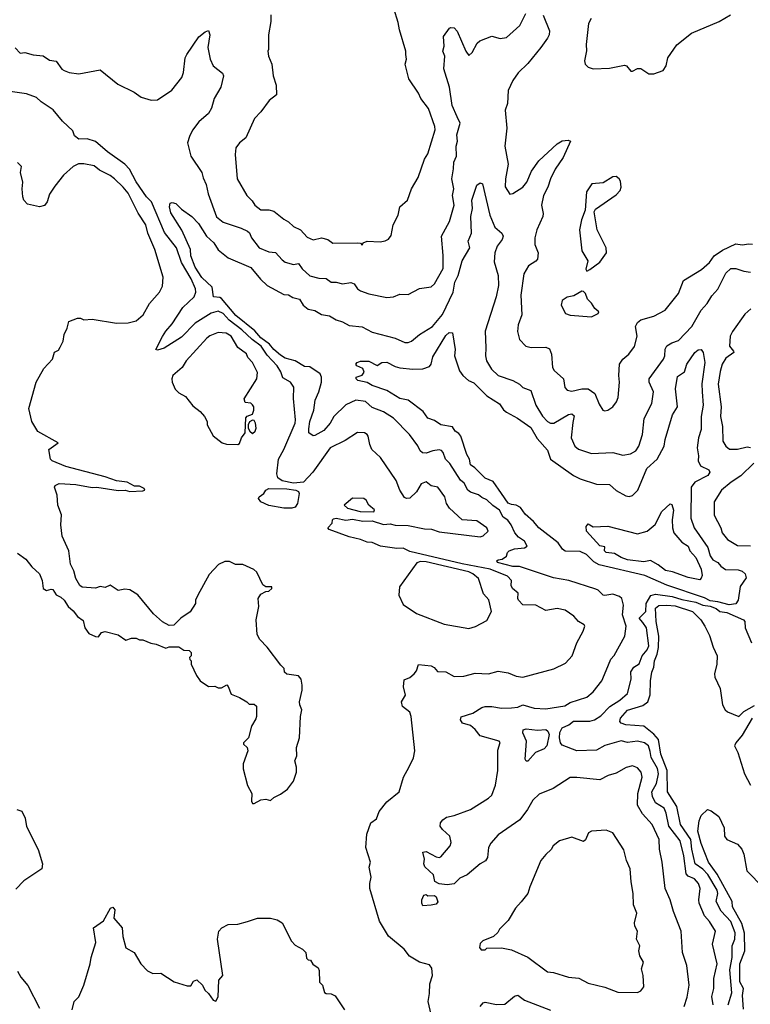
# Model space of a CAD drawing. Extents: x 1892934 to 2008621, y 567149 to 683290.
# Tile 159 of 256: x 1961143 to 1965604, y 614918 to 620927. Entities that reach past the tile are written whole.
import ezdxf

# ---------------------------------------------------------------- set-up
doc = ezdxf.new("R2010")
doc.units = 0

msp = doc.modelspace()

# ---------------------------------------------------------------- linework, layer by layer
at = {"layer": '0CON20XD'}
for points in [[(1962676.1, 620956.1), (1962676.4, 620916.4), (1962662.5, 620835), (1962662.5, 620745), (1962657.5, 620735), (1962662.5, 620705), (1962682.5, 620655), (1962690, 620585), (1962708.3, 620528.3), (1962711.7, 620468.3), (1962667, 620433), (1962615.6, 620364.4), (1962575.9, 620324.1), (1962524.1, 620205.9), (1962484.3, 620175.7), (1962463.8, 620145), (1962458, 620105), (1962471.4, 619955), (1962530, 619855), (1962562.3, 619822.3), (1962579.2, 619795), (1962615, 619766), (1962665, 619767.5), (1962695, 619758.6), (1962755, 619709.2), (1962785, 619692.9), (1962814.4, 619664.4), (1962857.8, 619645), (1962898.8, 619598.8), (1962935, 619582.7), (1962985, 619595.6), (1963025.4, 619585.4), (1963055, 619562.2), (1963205, 619565.8), (1963223, 619563), (1963235, 619550), (1963240, 619565), (1963265, 619576), (1963345, 619571.2), (1963375, 619576.7), (1963395, 619587.5), (1963410.7, 619609.3), (1963424.3, 619675.7), (1963454, 619735), (1963464.2, 619785), (1963510, 619825), (1963534.6, 619895), (1963576.7, 619963.3), (1963614.4, 620075), (1963635, 620108.8), (1963680, 620255), (1963678.5, 620275), (1963639.5, 620385), (1963592.2, 620445), (1963578.5, 620478.5), (1963519.6, 620565), (1963497.6, 620655), (1963504.7, 620685), (1963500.6, 620715), (1963500.8, 620735), (1963461.2, 620865), (1963455, 620908.8), (1963427.5, 620995)], [(1963814, 620334), (1963783.4, 620403.4), (1963766.7, 620515), (1963733.8, 620626.2), (1963738.5, 620705), (1963727.7, 620735), (1963734.5, 620765), (1963730, 620825), (1963767.5, 620875), (1963775, 620880), (1963795, 620876.7), (1963815, 620856.2), (1963866.2, 620735), (1963885, 620707.5), (1963905, 620726.7), (1963937, 620783), (1963952.6, 620797.4), (1964025, 620825.6), (1964077.7, 620812.3), (1964115, 620818.8), (1964197.6, 620892.4), (1964234, 620965)], [(1964338.8, 620955), (1964378.9, 620858.9), (1964376.5, 620835), (1964366.1, 620813.9), (1964325, 620758), (1964245, 620659.4), (1964186.8, 620603.2), (1964154.4, 620555.6), (1964125.9, 620495), (1964121.6, 620415), (1964107.9, 620375), (1964117.6, 620265), (1964104.8, 620155.2), (1964125.5, 620045), (1964108.5, 619955), (1964106.9, 619906.9), (1964135, 619861.2), (1964155, 619865.8), (1964215, 619904.5), (1964239.1, 619935), (1964268, 620002), (1964313.7, 620066.3), (1964425, 620168.9), (1964455, 620187.8), (1964491.7, 620191.7), (1964506.7, 620185), (1964460.6, 620085), (1964413.2, 620015), (1964383.2, 619955), (1964367.8, 619905), (1964340.4, 619855), (1964329.1, 619795), (1964339.5, 619745), (1964337.8, 619725), (1964301.2, 619645), (1964287.8, 619595), (1964287.5, 619555), (1964309.1, 619505), (1964304.5, 619465.5), (1964295, 619452.9), (1964249.2, 619425), (1964221.9, 619375), (1964203.1, 619245), (1964210, 619125), (1964186.9, 619065), (1964183.3, 619025), (1964195.7, 618975), (1964233.8, 618933.8), (1964265.6, 618925.6), (1964355, 618927.8), (1964378.2, 618918.2), (1964391.1, 618885), (1964395.4, 618805.4), (1964407.1, 618787.1), (1964463.1, 618735), (1964472.6, 618682.6), (1964485, 618665.8), (1964515, 618660.9), (1964575, 618673.8), (1964615, 618674.5), (1964654.4, 618645), (1964680.5, 618580.5), (1964703.8, 618545), (1964715, 618540.6), (1964735, 618544.4), (1964765, 618564.3), (1964788.1, 618595), (1964798.2, 618621.8), (1964805.4, 618715), (1964800.4, 618755), (1964804.5, 618825), (1964825, 618854.5), (1964862.9, 618885), (1964897.1, 618932.9), (1964912.5, 618995), (1964903.5, 619055), (1964915, 619080), (1964935, 619095.6), (1965015, 619117.1), (1965085, 619154.2), (1965165.5, 619255), (1965195.4, 619334.6), (1965306.6, 619403.4), (1965355.2, 619444.8), (1965383.5, 619485), (1965435, 619521.1), (1965515, 619560), (1965555, 619552.5), (1965595, 619560), (1965616.5, 619556.5)], [(1964632, 620935), (1964615.7, 620904.3), (1964602, 620775), (1964603.6, 620736.4), (1964591.2, 620675), (1964596.4, 620656.4), (1964615, 620637.5), (1964645, 620626.7), (1964745, 620632), (1964835, 620648.8), (1964847.5, 620645), (1964875, 620613.3), (1964885, 620612.5), (1964915, 620630), (1964935, 620630), (1964985, 620597.5), (1965015, 620596.7), (1965073, 620617), (1965090, 620645), (1965100, 620695), (1965155, 620773.3), (1965245, 620843.8), (1965414.2, 620915.8), (1965483, 620957)], [(1961116, 620755), (1961145, 620723.3), (1961175, 620726), (1961225, 620711.9), (1961285.5, 620705.5), (1961325, 620680.8), (1961365, 620673.3), (1961401.2, 620625), (1961415, 620617.5), (1961445, 620604.3), (1961505, 620597.5), (1961635, 620620), (1961742.8, 620532.8), (1961842.5, 620485), (1961885.8, 620455), (1961945, 620435.5), (1961985, 620438.2), (1962072.2, 620497.8), (1962132.9, 620575), (1962143.5, 620605), (1962154.2, 620695), (1962163.8, 620715), (1962237.9, 620822.1), (1962275, 620853.8), (1962295, 620860), (1962304, 620835), (1962292.7, 620757.3), (1962305.7, 620685), (1962325, 620646.2), (1962381.2, 620601.2), (1962388, 620585), (1962370.6, 620515), (1962330, 620445), (1962315, 620386.7), (1962295.7, 620355), (1962236.4, 620303.6), (1962197.8, 620252.2), (1962179.1, 620215), (1962168.5, 620175), (1962187.8, 620095), (1962256, 619995), (1962262.6, 619962.6), (1962281.9, 619921.9), (1962293.6, 619865), (1962345, 619724.5), (1962385, 619690.6), (1962495.5, 619655.5), (1962535, 619636.5), (1962545.8, 619625.8), (1962557.7, 619595), (1962605, 619533.9), (1962665, 619510.9), (1962705, 619505.6), (1962745, 619460.5), (1962765, 619447.9), (1962815, 619433.1), (1962845, 619439.5), (1962866.9, 619406.9), (1962915, 619364.4), (1962969.1, 619349.1), (1963015, 619346.9), (1963045, 619324.3), (1963075, 619324.4), (1963115, 619314.5), (1963165, 619323.5), (1963185, 619314.4), (1963205.7, 619285), (1963225, 619272.2), (1963275, 619254.3), (1963385, 619231.1), (1963425, 619236.5), (1963465, 619252.5), (1963515, 619250.6), (1963583.6, 619286.4), (1963655, 619297.5), (1963675, 619315.7), (1963727.8, 619407.8), (1963728.8, 619488.8), (1963718.9, 619605), (1963766.7, 619695), (1963796.9, 619795), (1963786.3, 619855), (1963793.7, 619895), (1963780.7, 619955), (1963792.8, 620017.2), (1963793.2, 620056.8), (1963809.5, 620095), (1963808.9, 620155), (1963817.2, 620185), (1963812.5, 620225), (1963833.5, 620295), (1963814, 620334)], [(1963655.9, 614855.9), (1963638, 614935), (1963646, 614985), (1963646.4, 615043.6), (1963664, 615095), (1963658.8, 615138.8), (1963645, 615160), (1963585, 615176.2), (1963523, 615213), (1963490, 615255), (1963394.5, 615334.5), (1963340.5, 615425), (1963280, 615625), (1963280, 615655), (1963290, 615695), (1963276.9, 615755), (1963284.3, 615785), (1963257.1, 615875), (1963262.4, 615957.6), (1963287.8, 616025), (1963320.7, 616049.3), (1963338.6, 616095), (1963385.3, 616154.7), (1963460, 616215), (1963487.5, 616305), (1963522, 616368), (1963547.4, 616422.6), (1963555.6, 616465), (1963533.6, 616675), (1963525, 616700.8), (1963480, 616735), (1963473.8, 616765), (1963498.8, 616805), (1963486.9, 616855), (1963491.2, 616898.8), (1963525, 616913.3), (1963552.5, 616935), (1963565.9, 616954.1), (1963578.3, 616991.7), (1963655, 616983.1), (1963673.2, 616973.2), (1963695, 616948.8), (1963745, 616947.8), (1963795, 616919.3), (1963855, 616920), (1963925, 616939.5), (1964005, 616935.5), (1964065, 616951.4), (1964125, 616941.4), (1964175, 616920), (1964215, 616915.7), (1964403.6, 616966.4), (1964475, 617000.8), (1964515.4, 617044.6), (1964545, 617123.3), (1964584, 617195), (1964593.3, 617225), (1964590, 617235), (1964555, 617253.8), (1964526.2, 617286.2), (1964474.4, 617324.4), (1964425, 617334.4), (1964355, 617320.8), (1964295, 617354.2), (1964215, 617356.9), (1964189.5, 617385), (1964184.5, 617395), (1964186.4, 617426.4), (1964153.1, 617455), (1964144.7, 617475), (1964145.6, 617505), (1964121.7, 617531.7), (1964015, 617573.7), (1963845, 617606.1), (1963525, 617680.8), (1963485, 617701), (1963445, 617698.9), (1963346.7, 617715), (1963295, 617735.7), (1963265, 617737.6), (1963225, 617755.2), (1963155, 617770.2), (1963033.3, 617815), (1963023.6, 617826.4), (1963050, 617855), (1963052.5, 617875), (1963059.3, 617880.7), (1963076, 617884), (1963135, 617871.8), (1963175, 617878.5), (1963237.6, 617867.6), (1963295, 617867.8), (1963365, 617845.7), (1963405, 617850.4), (1963435, 617843.1), (1963515, 617840.9), (1963615, 617819.1), (1963657.2, 617817.2), (1963705, 617802.4), (1963955, 617771.6), (1963972.3, 617777.7), (1964004.3, 617805), (1963995, 617826.9), (1963935, 617868.6), (1963845, 617874.5), (1963767, 617947), (1963749.5, 617975), (1963739.1, 618015), (1963695.6, 618075), (1963655, 618083.3), (1963625, 618105.8), (1963595, 618094.2), (1963565, 618046.7), (1963525, 618006.9), (1963505, 618004.4), (1963491.9, 618011.9), (1963463.3, 618055), (1963441.5, 618115), (1963345.7, 618255), (1963294, 618304), (1963280, 618335), (1963270.6, 618385), (1963265, 618395.8), (1963247.5, 618405), (1963205, 618408), (1963130.3, 618359.7), (1963038.5, 618315), (1962933.8, 618165), (1962875.9, 618104.1), (1962815, 618098.3), (1962745, 618113.7), (1962720.2, 618130.2), (1962712.4, 618155), (1962723.7, 618245), (1962756.8, 618305), (1962824.5, 618465), (1962827.8, 618485), (1962814.5, 618615), (1962816.5, 618685), (1962795.7, 618715), (1962750.8, 618740.8), (1962737.6, 618777.6), (1962715.3, 618815), (1962655, 618878.7), (1962616.6, 618935), (1962563, 618975), (1962499.5, 619035), (1962422.3, 619092.3), (1962385, 619134), (1962355, 619147.7), (1962313.1, 619136.9), (1962215.4, 619075), (1962130.6, 618989.4), (1962025, 618921.4), (1961985, 618910.8), (1961973.8, 618913.8), (1962015, 618993.5), (1962035, 619026.8), (1962075, 619070.7), (1962140.1, 619169.9), (1962209.2, 619235), (1962219.2, 619265), (1962217.5, 619285), (1962191, 619345), (1962131.6, 619445), (1962100.2, 619535), (1962027.6, 619627.6), (1961947, 619815), (1961916.5, 619846.5), (1961855, 619937.1), (1961813.3, 620015), (1961785.1, 620045.1), (1961679.7, 620119.7), (1961605, 620184.1), (1961555, 620199.3), (1961505, 620196.9), (1961478.3, 620218.3), (1961467.8, 620247.8), (1961405, 620307.5), (1961347.4, 620377.4), (1961274.4, 620425), (1961245, 620452.2), (1961185, 620474.5), (1961085, 620488.6)], [(1961358.2, 619911.8), (1961325, 619861.2), (1961311.4, 619815), (1961295, 619792), (1961265, 619784.4), (1961190.9, 619800.9), (1961168, 619825), (1961162, 619845), (1961157.5, 619895), (1961161.4, 619935), (1961148.8, 619995), (1961155, 620030), (1961130, 620055)], [(1961130.5, 617670.5), (1961181.2, 617635), (1961217.3, 617587.3), (1961263.8, 617545), (1961280, 617505), (1961286.7, 617455), (1961307, 617443), (1961335, 617452.5), (1961345, 617450), (1961365, 617417.5), (1961395, 617402.5), (1961413.9, 617383.9), (1961438.8, 617345), (1961469.7, 617319.7), (1961495.8, 617285.8), (1961530.5, 617260.5), (1961540, 617215), (1961565, 617182), (1961605, 617162.5), (1961625, 617160), (1961643.6, 617186.4), (1961665, 617192.5), (1961745, 617172.5), (1961790.7, 617140.7), (1961825, 617152.5), (1961855, 617152.5), (1961875, 617142.5), (1961895, 617142.5), (1961943, 617123), (1961977, 617117), (1962035, 617092.5), (1962055, 617100), (1962115, 617100), (1962145, 617080), (1962178.3, 617078.3), (1962190, 617065), (1962190, 617045), (1962180, 617035), (1962181.7, 617021.7), (1962190, 617015), (1962190, 616995), (1962222.5, 616925), (1962245, 616892.5), (1962295, 616857.5), (1962335, 616860), (1962355, 616850), (1962375, 616850), (1962407, 616867), (1962417, 616857), (1962435, 616810), (1962485, 616790), (1962530, 616765), (1962545, 616750), (1962575, 616750), (1962588.3, 616738.3), (1962590, 616675), (1962585, 616660), (1962557.5, 616615), (1962540, 616545), (1962510, 616515), (1962510, 616505), (1962532.5, 616485), (1962536.2, 616465), (1962507.1, 616385), (1962506.9, 616355), (1962535, 616253.3), (1962560.8, 616205), (1962557.7, 616157.7), (1962564.1, 616144.1), (1962575, 616143.3), (1962615, 616166.2), (1962645, 616170), (1962675, 616162.5), (1962695, 616180), (1962735, 616200), (1962778, 616232), (1962815, 616280), (1962833.3, 616335), (1962833.3, 616365), (1962823.3, 616405), (1962836.2, 616435), (1962834.1, 616485.9), (1962852, 616545), (1962858.6, 616675), (1962866, 616715), (1962853.3, 616745), (1962852.5, 616765), (1962867.5, 616835), (1962867.5, 616865), (1962861.7, 616901.7), (1962845, 616922.5), (1962775, 616932.5), (1962760, 616945), (1962758.3, 616968.3), (1962737, 616987), (1962655, 617097.5), (1962610, 617145), (1962593.3, 617175), (1962586.4, 617263.6), (1962603.6, 617346.4), (1962599.2, 617395), (1962615, 617421.2), (1962645, 617437.5), (1962665, 617440), (1962682.5, 617455), (1962682.5, 617465), (1962645, 617466.7), (1962628.3, 617478.3), (1962591.2, 617555), (1962572.7, 617572.7), (1962505, 617602), (1962461.7, 617601.7), (1962425, 617621.2), (1962395, 617620), (1962357.7, 617602.3), (1962299.3, 617540.7), (1962230, 617415), (1962217.5, 617385), (1962215.9, 617364.1), (1962185, 617312.5), (1962127.5, 617275), (1962085, 617232.5), (1962055, 617230), (1962015, 617252.5), (1961960.7, 617300.7), (1961865, 617417.5), (1961815, 617446.7), (1961785, 617451.2), (1961743.9, 617443.9), (1961695, 617476.7), (1961665, 617462.5), (1961635, 617467.5), (1961605, 617457.5), (1961525, 617463.3), (1961510, 617475), (1961486.1, 617516.1), (1961473.9, 617563.9), (1961453.9, 617603.9), (1961444, 617685), (1961403.3, 617775), (1961393.3, 617845), (1961397.5, 617905), (1961376.7, 617965), (1961372.5, 618025), (1961356.2, 618075), (1961360, 618085), (1961385, 618095.6), (1961485, 618090.3), (1961585, 618072.3), (1961615, 618073.7), (1961745, 618053.1), (1961786.4, 618056.4), (1961815, 618048.5), (1961895, 618051.2), (1961907.5, 618055), (1961903, 618067), (1961875, 618079.4), (1961845, 618080.6), (1961798.8, 618105), (1961735, 618112.7), (1961665, 618138), (1961425, 618199.6), (1961341.2, 618235), (1961330.8, 618245), (1961321.2, 618305), (1961377.5, 618345), (1961253, 618413), (1961217.5, 618475), (1961198, 618555), (1961244, 618715), (1961291.2, 618798.8), (1961342.9, 618855), (1961355, 618897.5), (1961379.5, 618910.5), (1961391.2, 618928.8), (1961408.1, 618965), (1961414.2, 619005), (1961433.8, 619045), (1961443.3, 619085), (1961496.4, 619106.4), (1961515, 619106), (1961535, 619096), (1961585, 619100), (1961735, 619074), (1961805, 619078), (1961855, 619090), (1961896.2, 619125), (1961936, 619195), (1961996.7, 619265), (1962015, 619300), (1962020, 619355), (1961968.6, 619525), (1961926.4, 619625), (1961913.6, 619675), (1961865.5, 619745.5), (1961805, 619867.5), (1961775.7, 619905), (1961722, 619955), (1961695, 619975.6), (1961629.5, 620009.5), (1961598.8, 620035), (1961535, 620048.1), (1961502.7, 620047.3), (1961468.7, 620031.3), (1961411.5, 619978.5), (1961358.2, 619911.8)], [(1964605, 619392.9), (1964625, 619401.5), (1964685, 619448.2), (1964725.2, 619505), (1964724.8, 619535), (1964669.2, 619645), (1964651.1, 619755), (1964659.6, 619770.4), (1964785, 619858.2), (1964810.3, 619885), (1964814.6, 619905), (1964810.7, 619940.7), (1964804, 619955), (1964785, 619969.2), (1964765, 619967.5), (1964705, 619930.6), (1964636.7, 619925), (1964604.2, 619875.8), (1964595.8, 619765), (1964573.1, 619705), (1964560.6, 619645), (1964575.8, 619515.8), (1964612.9, 619455), (1964600, 619405), (1964605, 619392.9)], [(1965201.2, 614905), (1965218.5, 614961.5), (1965230, 615035), (1965216.9, 615155), (1965189.7, 615235), (1965181.2, 615365), (1965134.5, 615485.5), (1965115.4, 615555.4), (1965084.7, 615624.7), (1965065.3, 615785), (1965049.5, 615865), (1965047.5, 615925), (1965004.4, 616015), (1964945, 616080), (1964915, 616134), (1964918.2, 616205), (1964943.9, 616305), (1964938.5, 616335), (1964915, 616361.9), (1964885, 616373.5), (1964846.1, 616363.9), (1964785, 616329.5), (1964736.2, 616315), (1964685, 616288.8), (1964545, 616303.1), (1964505, 616302), (1964401.2, 616235), (1964315, 616200), (1964276.9, 616165), (1964243.4, 616106.6), (1964196.2, 616043.8), (1964065, 615952.5), (1964018.9, 615901.1), (1964005.6, 615875), (1963999.5, 615815), (1963986.4, 615793.6), (1963955, 615775.8), (1963875, 615708.9), (1963831.1, 615688.9), (1963795, 615654.4), (1963753.1, 615646.9), (1963705, 615653.2), (1963678.3, 615668.3), (1963668.8, 615708.8), (1963616.7, 615756.7), (1963611.2, 615775), (1963614, 615805), (1963604.2, 615845.8), (1963625, 615850), (1963685, 615819.2), (1963705, 615814.5), (1963715, 615819.2), (1963772, 615885), (1963777.1, 615905), (1963769.4, 615945), (1963724, 615985), (1963711.4, 616005), (1963713.3, 616025), (1963726.7, 616045), (1963749.2, 616060.8), (1963795, 616070.3), (1963895, 616106.2), (1964004.6, 616175.4), (1964025.5, 616195), (1964048.7, 616255), (1964063.4, 616345), (1964061.7, 616468.3), (1964076.4, 616516.4), (1964070, 616525), (1963955, 616557.6), (1963925.1, 616595.1), (1963895, 616619.8), (1963846.4, 616635), (1963834.3, 616655), (1963837.8, 616672.2), (1963910, 616695), (1963965, 616730), (1963984.4, 616735.6), (1964026.4, 616736.4), (1964085, 616725.5), (1964145, 616728.3), (1964185, 616732.5), (1964215, 616746.7), (1964285, 616724.7), (1964355, 616721.4), (1964470.9, 616739.1), (1964505, 616760.8), (1964605, 616793.5), (1964645, 616824.5), (1964698.5, 616891.5), (1964724.3, 616955), (1964753.5, 617025), (1964772.6, 617047.4), (1964838.8, 617165), (1964845.6, 617225), (1964824.5, 617295), (1964830, 617355), (1964820, 617395), (1964805, 617407.3), (1964765, 617421.2), (1964715, 617412.5), (1964705, 617415.8), (1964675.7, 617445), (1964661.3, 617451.3), (1964495.7, 617505), (1964401.6, 617521.6), (1964195, 617590.7), (1964155, 617590.3), (1964060.8, 617615), (1964056.7, 617625), (1964065, 617631.2), (1964090, 617635), (1964116.4, 617653.6), (1964122.5, 617675), (1964132.5, 617685), (1964165, 617698.5), (1964225.4, 617704.6), (1964240.8, 617715), (1964225.6, 617745), (1964189.6, 617769.6), (1964166.4, 617796.4), (1964143.6, 617843.6), (1964122.9, 617872.9), (1964095, 617891.8), (1964073, 617933), (1964031.5, 617961.5), (1963995, 617997.5), (1963965, 618010.4), (1963945, 618028.2), (1963895, 618043.3), (1963879.1, 618055), (1963857.6, 618097.6), (1963835, 618116.5), (1963768.9, 618218.9), (1963742.5, 618245), (1963728.9, 618285), (1963717.8, 618297.8), (1963705, 618302.2), (1963665, 618296.2), (1963625, 618281.8), (1963603.3, 618283.3), (1963589.2, 618295), (1963575, 618326.7), (1963524, 618395), (1963425, 618495.6), (1963363.5, 618533.5), (1963295, 618560), (1963255, 618596.9), (1963195, 618605.8), (1963135, 618577.4), (1963061.3, 618505), (1963039.8, 618465), (1963000.1, 618419.9), (1962945, 618389.2), (1962935, 618388), (1962908.8, 618405), (1962909.5, 618429.5), (1962914.8, 618475), (1962939, 618545), (1962948, 618605), (1962969.3, 618655), (1962985.3, 618715), (1962985.3, 618744.7), (1962977.2, 618765), (1962915, 618807.6), (1962881.2, 618811.2), (1962825.4, 618845.4), (1962765, 618860.6), (1962735, 618879.4), (1962695, 618913.4), (1962667.5, 618947.5), (1962614.9, 618985), (1962578.2, 619028.2), (1962462, 619122), (1962375.8, 619225.8), (1962365, 619232.2), (1962326.2, 619236.2), (1962318.8, 619295), (1962255, 619353.9), (1962215, 619417.7), (1962188.8, 619485), (1962186.5, 619525), (1962132.7, 619642.7), (1962065, 619747.5), (1962058, 619785), (1962062.5, 619807.5), (1962075, 619811.2), (1962095.7, 619805.7), (1962131.2, 619771.2), (1962195, 619726), (1962235, 619683.8), (1962284.4, 619605), (1962327.9, 619565), (1962355, 619521.5), (1962415, 619474), (1962555, 619414.4), (1962614, 619344), (1962655, 619305.7), (1962755, 619250.6), (1962785, 619248.1), (1962811.7, 619231.7), (1962852, 619222), (1962873.1, 619185), (1962905, 619160.6), (1962945, 619151.5), (1962985, 619128.6), (1963035, 619120), (1963075, 619095.6), (1963115, 619082.9), (1963155, 619061.1), (1963235, 619052.1), (1963295, 619019.2), (1963435, 618982.9), (1963495, 618957.5), (1963515, 618957.5), (1963535, 618965.8), (1963584, 619005), (1963663.1, 619055), (1963725, 619127.9), (1963789.7, 619265), (1963800.2, 619325), (1963819.5, 619365), (1963845.3, 619455), (1963891.2, 619535), (1963881.2, 619575), (1963901.9, 619625), (1963897.9, 619725), (1963907.5, 619775), (1963904.6, 619825), (1963935, 619917.5), (1963955, 619931.2), (1963968, 619925), (1964013.2, 619733.2), (1964045, 619660.6), (1964086.7, 619625), (1964095.5, 619605), (1964090, 619585), (1964058.8, 619545), (1964043.8, 619505), (1964040.2, 619450.2), (1964063.9, 619365), (1964066.1, 619305), (1964052.5, 619235), (1963984.6, 619025.4), (1963990, 618925), (1963986.7, 618875), (1963993.3, 618845), (1964022.9, 618795), (1964065, 618755.7), (1964155, 618724.6), (1964195, 618701.9), (1964215, 618682.5), (1964264.5, 618664.5), (1964293.9, 618573.9), (1964335, 618508.1), (1964365, 618475.4), (1964385, 618464.6), (1964405, 618464.6), (1964495, 618516.8), (1964515, 618521.1), (1964529.1, 618509.1), (1964520.7, 618469.3), (1964510.9, 618375), (1964531.9, 618325), (1964555, 618306.9), (1964635, 618278.9), (1964765, 618285.6), (1964825, 618270), (1964872.4, 618277.6), (1964904.2, 618295), (1964924.4, 618325), (1964945.4, 618395), (1964956.5, 618493.5), (1965002.7, 618585), (1965012.2, 618655), (1964986.4, 618715), (1964986.5, 618735), (1965073.2, 618855), (1965081.3, 618875), (1965084.2, 618915.8), (1965094, 618936), (1965125, 618955.6), (1965165, 618970), (1965246.9, 619055), (1965303.9, 619155), (1965340, 619195), (1965368.2, 619241.8), (1965406.6, 619283.4), (1965455, 619380.6), (1965485, 619409.1), (1965515, 619409.1), (1965565, 619391.6), (1965605, 619385.9)], [(1964635, 619114), (1964675, 619133.8), (1964678.8, 619145), (1964654.6, 619164.6), (1964635, 619196.7), (1964610.8, 619220.8), (1964597.5, 619255), (1964585, 619268), (1964575, 619271.2), (1964527.3, 619242.7), (1964486.1, 619233.9), (1964456.2, 619213.8), (1964450, 619185), (1964475, 619134.2), (1964505, 619124.2), (1964635, 619114)], [(1965607.7, 619162.3), (1965570.5, 619129.5), (1965495.9, 619025), (1965481.8, 618995), (1965477.8, 618935), (1965501.4, 618905), (1965502.5, 618895), (1965455, 618860.6), (1965432.9, 618825), (1965420.6, 618780.6), (1965408.3, 618701.7), (1965425.3, 618565), (1965421.2, 618505), (1965433.8, 618443.8), (1965436.7, 618355), (1965454.7, 618324.7), (1965477, 618307), (1965526.3, 618306.3), (1965585, 618320.9), (1965605, 618316.7)], [(1962475, 618333.8), (1962485, 618340), (1962497.1, 618375), (1962518.8, 618405), (1962523.3, 618496.7), (1962531.7, 618508.3), (1962565, 618520), (1962573.3, 618545), (1962573.3, 618565), (1962565, 618577.5), (1962555, 618586.2), (1962520, 618590), (1962513.6, 618613.6), (1962591.2, 618735), (1962595.9, 618774.1), (1962564.1, 618834.1), (1962536.7, 618865), (1962528.8, 618888.8), (1962475, 618926), (1962434.3, 618995), (1962404, 619014), (1962355, 619017.3), (1962305, 618998.4), (1962285, 618984.4), (1962159.2, 618845), (1962135, 618803.8), (1962078.8, 618755), (1962071.2, 618735), (1962073.8, 618715), (1962092.3, 618672.3), (1962115, 618650), (1962155, 618627.5), (1962200.7, 618570.7), (1962245.9, 618535.9), (1962272.5, 618505), (1962287.5, 618475), (1962287.5, 618455), (1962325, 618387.5), (1962380, 618345), (1962405, 618336.7), (1962475, 618333.8)], [(1965475, 617356.9), (1965405.3, 617375.3), (1965360, 617380), (1965325, 617398.5), (1965095, 617477.1), (1964959.2, 617535), (1964680.4, 617600.4), (1964648, 617618), (1964603.6, 617663.6), (1964565, 617681.8), (1964473.4, 617683.4), (1964457.5, 617695), (1964431.8, 617735), (1964313.8, 617825), (1964281.2, 617865), (1964229.3, 617909.3), (1964200.5, 617950.5), (1964175, 617964), (1964145, 617967.6), (1964125, 617977.2), (1964085.3, 618035.3), (1964035, 618108.1), (1963985, 618129.6), (1963921.9, 618191.9), (1963895, 618210), (1963889.1, 618245), (1963873, 618273), (1963835.8, 618385.8), (1963825, 618400.9), (1963802, 618415), (1963785, 618441.5), (1963715, 618453.6), (1963675, 618481.5), (1963635, 618495.3), (1963606.7, 618536.7), (1963515, 618604.2), (1963465, 618614.8), (1963385, 618664), (1963296, 618695), (1963265, 618712.9), (1963207.5, 618725), (1963196.7, 618735), (1963197.5, 618745), (1963235, 618758.2), (1963246.9, 618775), (1963237.6, 618797.6), (1963201.2, 618815), (1963196.2, 618825), (1963204.3, 618835.7), (1963225, 618842.5), (1963275, 618842.9), (1963325, 618816.5), (1963355, 618834.3), (1963385, 618836.2), (1963435, 618810), (1963465, 618801.8), (1963544, 618794), (1963605, 618796.7), (1963645, 618811.3), (1963656.3, 618825), (1963665, 618869.6), (1963745, 619000), (1963765, 619018), (1963785, 619016.7), (1963802.5, 618915), (1963798.9, 618875), (1963828.9, 618785), (1963849.4, 618755), (1963884.1, 618724.1), (1963915, 618710.5), (1963995, 618631.1), (1964072.4, 618582.4), (1964097, 618547), (1964115, 618531.8), (1964182.9, 618495), (1964265, 618438.7), (1964301.7, 618371.7), (1964365, 618299.2), (1964384.6, 618245), (1964524.8, 618144.8), (1964564.8, 618124.8), (1964665, 618091.5), (1964745, 618090), (1964784.7, 618054.7), (1964845, 618021.4), (1964865, 618016.9), (1964885, 618024.2), (1964918.2, 618055), (1964972.1, 618187.9), (1965035.9, 618245), (1965078.6, 618325), (1965084.7, 618365), (1965128.9, 618515), (1965160, 618565), (1965147.7, 618675), (1965159.5, 618750.5), (1965201.5, 618778.5), (1965216.4, 618825), (1965265, 618895.6), (1965285, 618912.9), (1965305, 618914), (1965316.2, 618896.2), (1965326.4, 618835), (1965308.9, 618705), (1965309.2, 618655), (1965316.8, 618575), (1965304.2, 618505), (1965303.9, 618426.1), (1965287.5, 618375), (1965279.7, 618315), (1965288.5, 618265), (1965285.5, 618235), (1965300.6, 618205), (1965350.8, 618180.8), (1965357.8, 618165), (1965344.4, 618145), (1965265.4, 618105), (1965243.4, 618075), (1965240.2, 617885), (1965262.2, 617825), (1965345.2, 617705.2), (1965360, 617655), (1965375, 617631.6), (1965405.3, 617615.3), (1965425, 617591.4), (1965452.2, 617572.2), (1965529.5, 617569.5), (1965555, 617561.4), (1965572.9, 617545), (1965578.3, 617521.7), (1965541.4, 617468.6), (1965530.6, 617385), (1965515, 617362), (1965475, 617356.9)], [(1962565, 618402.5), (1962580, 618415), (1962586, 618435), (1962583.9, 618463.9), (1962575, 618480), (1962565, 618482.5), (1962547, 618473), (1962537.5, 618455), (1962537.5, 618435), (1962547.5, 618415), (1962565, 618402.5)], [(1965625, 618220.5), (1965547, 618143), (1965488.1, 618105), (1965428.1, 618055), (1965383.1, 617985), (1965384.1, 617904.1), (1965423.8, 617825), (1965431.5, 617795), (1965465, 617755.5), (1965525, 617717.8), (1965605, 617715.5)], [(1962805, 617946.5), (1962755, 617946.5), (1962665, 617961.7), (1962614.5, 617985), (1962600.5, 618005), (1962605, 618015.6), (1962634, 618036), (1962645.6, 618055), (1962665, 618066.7), (1962775, 618064.8), (1962828.8, 618055), (1962845, 618047.1), (1962849.1, 618035), (1962838.7, 617975), (1962825, 617952.5), (1962805, 617946.5)], [(1963305, 617924.6), (1963308.8, 617935), (1963275, 617964.3), (1963258.8, 617995), (1963245, 618005.4), (1963175, 618007.5), (1963123.8, 617965), (1963144, 617945), (1963222, 617925), (1963305, 617924.6)], [(1965295, 617507.8), (1965225, 617523.1), (1965128.1, 617558.1), (1965085.6, 617565), (1965040.6, 617600.6), (1964995, 617625.9), (1964955, 617618.2), (1964855, 617631.2), (1964816, 617645), (1964775, 617670), (1964723.3, 617675), (1964713.3, 617685), (1964715, 617710), (1964685, 617716.2), (1964603.3, 617805), (1964601.2, 617835), (1964615, 617850), (1964645, 617832.5), (1964735, 617836.2), (1964915, 617790), (1964974.1, 617805.9), (1965023, 617847), (1965064, 617925), (1965115, 617972.5), (1965125, 617967.5), (1965134.5, 617934.5), (1965126.9, 617875), (1965128.8, 617825), (1965137.5, 617795), (1965185, 617738.2), (1965224.1, 617714.1), (1965235.7, 617685), (1965270.6, 617645), (1965305, 617573.1), (1965309.2, 617535), (1965305, 617518), (1965295, 617507.8)], [(1963885, 617212.5), (1963925.5, 617224.5), (1963995, 617260), (1964022.9, 617315), (1964007.6, 617387.6), (1963975, 617423.8), (1963945, 617516.7), (1963910.6, 617545), (1963885, 617556.8), (1963625, 617617.9), (1963590.4, 617619.6), (1963567.1, 617612.9), (1963462, 617465), (1963458.8, 617415), (1963485, 617357.5), (1963565, 617304.2), (1963735, 617237.5), (1963885, 617212.5)], [(1965377.7, 614915), (1965370, 614965), (1965381.2, 615015), (1965381.8, 615075), (1965402.5, 615165), (1965373.5, 615285), (1965391.9, 615365), (1965355, 615424.2), (1965325, 615457.5), (1965292.5, 615535), (1965289.3, 615555), (1965298.8, 615625), (1965287.5, 615655), (1965262.5, 615685), (1965225, 615701.2), (1965211.9, 615715), (1965197.3, 615825), (1965176.2, 615915), (1965105.9, 616005), (1965091, 616085), (1965078.6, 616115), (1965025, 616148.4), (1965007.1, 616187.1), (1965003, 616215), (1965032.3, 616265), (1965042.7, 616325), (1965036.6, 616356.6), (1964999.4, 616425), (1964991.8, 616461.8), (1964982.4, 616495), (1964958.6, 616515), (1964915, 616524.7), (1964855, 616515.7), (1964815, 616525.7), (1964715, 616497), (1964665, 616469.3), (1964545, 616464.6), (1964455, 616500.2), (1964444.8, 616514.8), (1964438.4, 616545), (1964442.1, 616577.9), (1964455, 616605.5), (1964496.2, 616623.8), (1964524.8, 616645.2), (1964623.3, 616646.7), (1964652.5, 616655), (1964691.9, 616678.1), (1964745.8, 616735), (1964806.9, 616775), (1964854.2, 616815.8), (1964877.3, 616902.7), (1964875, 616947.5), (1964893.1, 616975), (1964925, 616995.4), (1964943.5, 617045), (1964975, 617081.3), (1964983.9, 617105), (1964970.2, 617215), (1964947.6, 617247.6), (1964925.9, 617275), (1964967, 617315), (1964967.9, 617365), (1964997.5, 617412.5), (1965025, 617420.9), (1965126.4, 617406.4), (1965185, 617388.1), (1965271.7, 617371.7), (1965315, 617354.4), (1965358.9, 617348.9), (1965395, 617334.4), (1965418.9, 617315), (1965459.8, 617309.8), (1965562.5, 617265), (1965570, 617255), (1965572, 617215), (1965610.5, 617125)], [(1965468.2, 614915), (1965491.9, 614988.1), (1965478.1, 615128.1), (1965494.1, 615205), (1965492.8, 615275), (1965509.1, 615315), (1965512.2, 615355), (1965485, 615422.9), (1965426.7, 615486.7), (1965396.5, 615545), (1965405.7, 615595), (1965401.8, 615615), (1965345, 615710.5), (1965315, 615743.5), (1965267.5, 615775), (1965246.2, 615865), (1965240.6, 615925), (1965177.2, 616015), (1965155.1, 616125), (1965098.1, 616215), (1965096.3, 616345), (1965058.5, 616445), (1965043.5, 616533.5), (1965015, 616566.9), (1964955, 616616.7), (1964845, 616624), (1964814.9, 616634.9), (1964806.7, 616645), (1964811.8, 616665), (1964855, 616714.1), (1964948.5, 616741.5), (1964978.7, 616765), (1964993, 616807), (1964995, 616892.5), (1965003.6, 616945), (1965015.2, 616974.8), (1965018.3, 617015), (1965035.5, 617055), (1965044.2, 617095), (1965046.5, 617165), (1965028.9, 617255), (1965025.3, 617335), (1965045, 617352.1), (1965095, 617353.6), (1965145, 617349.2), (1965250.5, 617315), (1965302.9, 617265), (1965327.1, 617225), (1965355, 617168.8), (1965377.2, 617097.2), (1965400.8, 617045), (1965399.2, 616995), (1965384.5, 616935.5), (1965386.9, 616915), (1965420.8, 616845), (1965433.5, 616745), (1965450, 616715), (1965465, 616702.2), (1965535, 616673.8), (1965564.4, 616705), (1965628.7, 616741.3)], [(1965614.8, 616665.2), (1965555, 616561.4), (1965515, 616514.2), (1965507.5, 616495), (1965527.3, 616455), (1965569.2, 616325), (1965604.4, 616255)], [(1964245, 616401.2), (1964235, 616402), (1964228.9, 616415), (1964237.2, 616525), (1964215.4, 616575), (1964217.1, 616592.9), (1964235, 616600), (1964305, 616591.9), (1964355.6, 616595), (1964368.5, 616585), (1964375.9, 616565), (1964361.1, 616495), (1964345, 616478), (1964293.3, 616455), (1964245, 616401.2)], [(1961125, 616107.5), (1961156.4, 616096.4), (1961176.7, 616055), (1961185, 616002.5), (1961255, 615863.3), (1961281.4, 615775), (1961277.5, 615745), (1961168.1, 615671.9), (1961118.8, 615621.2)], [(1965562.2, 614887.8), (1965557.2, 614972.8), (1965561.9, 615015), (1965541.1, 615055), (1965541, 615165), (1965571.6, 615245), (1965568.3, 615351.7), (1965552.5, 615412.5), (1965495, 615514.2), (1965493.6, 615545), (1965402.4, 615712.4), (1965349.7, 615785), (1965305, 615900), (1965284.4, 615975), (1965291.7, 616038.3), (1965305, 616070), (1965342.5, 616107.5), (1965365, 616100), (1965412, 616065), (1965444, 615995), (1965447.5, 615945), (1965460, 615925), (1965525, 615895.8), (1965552.5, 615865), (1965564, 615835), (1965583.5, 615733.5), (1965685, 615628.8)], [(1964915, 614991.2), (1964935, 615001.2), (1964953.3, 615025), (1964950.8, 615095), (1964939.2, 615135), (1964952.3, 615175), (1964928.6, 615215), (1964922.9, 615245), (1964929.2, 615275), (1964909.2, 615315), (1964915.8, 615365), (1964900, 615395), (1964897.5, 615415), (1964911.2, 615475), (1964890, 615525), (1964889.2, 615595), (1964876.2, 615666.2), (1964871.4, 615745), (1964848.9, 615795), (1964831.7, 615861.7), (1964765, 615963.8), (1964725, 615980.8), (1964635, 615974), (1964615.7, 615964.3), (1964597, 615923), (1964585, 615911.2), (1964515, 615938.1), (1964440, 615915), (1964401.2, 615885), (1964387.9, 615862.1), (1964355, 615833.3), (1964326, 615795), (1964257.5, 615635), (1964246.2, 615595), (1964205.7, 615544.3), (1964170, 615505), (1964125, 615430), (1964073.6, 615376.4), (1964063, 615357), (1964037, 615333), (1963970, 615305), (1963955, 615290), (1963950, 615265), (1963961.7, 615251.7), (1963985, 615250), (1963995, 615260), (1964085, 615262.5), (1964145, 615250), (1964245, 615206), (1964365, 615116), (1964402.7, 615112.7), (1964495, 615084.2), (1964557.5, 615077.5), (1964615, 615046.7), (1964715, 615023.3), (1964795, 614992.5), (1964915, 614991.2)], [(1963605, 615520), (1963597.5, 615535), (1963597.5, 615555), (1963610, 615585), (1963625, 615587.5), (1963635, 615580), (1963675, 615583.3), (1963686.2, 615575), (1963697, 615543), (1963685, 615530), (1963655, 615522.5), (1963605, 615520)], [(1961464, 614885), (1961476.2, 614935), (1961505, 614963.3), (1961534.2, 615035), (1961574.2, 615165.8), (1961579.2, 615205), (1961608, 615295), (1961594.1, 615385.9), (1961655, 615427.5), (1961697.5, 615505), (1961711.7, 615511.7), (1961723.3, 615495), (1961717.5, 615445), (1961768.8, 615385), (1961772, 615332), (1961792, 615262), (1961842.5, 615235), (1961882.5, 615165), (1961923.6, 615123.6), (1961957, 615107), (1962005, 615107.5), (1962086.4, 615056.4), (1962165, 615031.2), (1962188.8, 615031.2), (1962205, 615060), (1962225, 615067.5), (1962260, 615035), (1962273.3, 615005), (1962296.7, 614985), (1962323.6, 614943.6), (1962341.7, 614938.3), (1962355.9, 614964.1), (1962360, 615065), (1962383.3, 615095), (1962350, 615315), (1962360, 615365), (1962377.5, 615385), (1962415, 615406.2), (1962475, 615406.7), (1962535, 615423.8), (1962595, 615443.3), (1962673.6, 615443.6), (1962715, 615433.3), (1962746.7, 615415), (1962803.1, 615303.1), (1962825, 615280), (1962870, 615255), (1962890, 615235), (1962895, 615200), (1962905, 615190), (1962918.3, 615188.3), (1962933.6, 615163.6), (1962965, 615140), (1962972.5, 615125), (1962973, 615053), (1962992.5, 615035), (1963005, 614990), (1963013.6, 614983.6), (1963045, 614982.5), (1963069.3, 614969.3), (1963126.7, 614885)], [(1961130, 615120), (1961149.1, 615085), (1961192.2, 615032.2), (1961265, 614894)], [(1963953.8, 614905), (1963972.7, 614927.3), (1963985, 614931.2), (1964055, 614917.8), (1964105, 614919.4), (1964165, 614968.6), (1964185, 614974.3), (1964224.6, 614944.6), (1964385, 614883.4)]]:
    msp.add_lwpolyline(points, dxfattribs=at)

doc.saveas('drawing.dxf')
